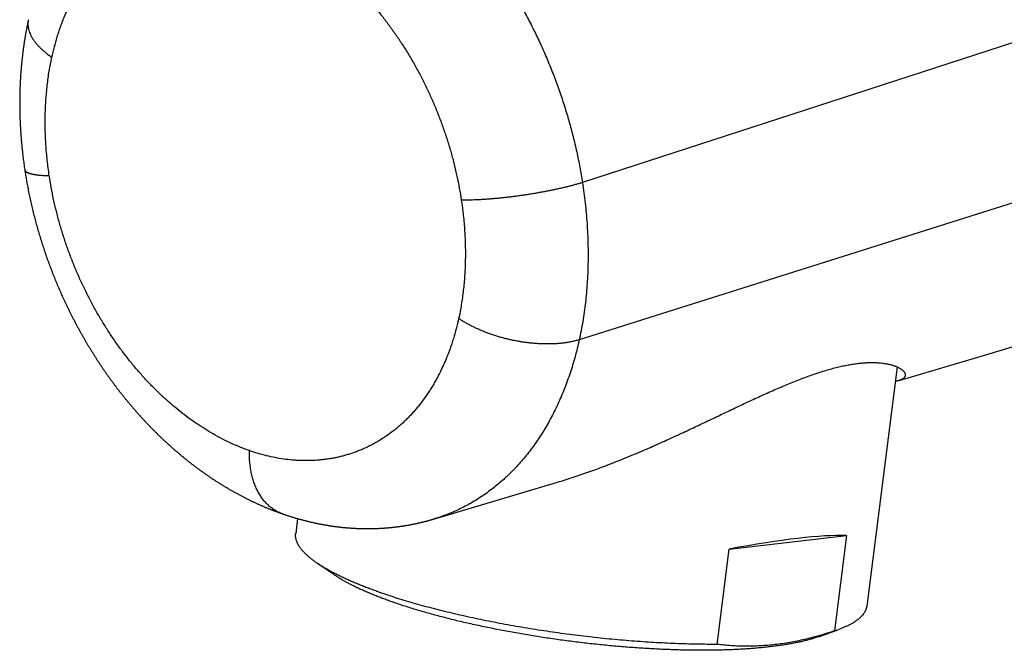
# Model space of a CAD drawing. Header units: millimetres. Extents: x -80 to 507, y -62 to 325.
# Tile 1 of 26: x -80 to -46, y -2 to 20. Entities that reach past the tile are written whole.
import ezdxf

# ---------------------------------------------------------------- set-up
doc = ezdxf.new("R2010")
doc.units = ezdxf.units.MM
doc.header["$LTSCALE"] = 23.1
doc.layers.get('0').update_dxf_attribs({"linetype": 'CONTINUOUS'})

msp = doc.modelspace()

# ---------------------------------------------------------------- linework, layer by layer
at = {"color": 9, "linetype": 'CONTINUOUS'}
for p, q in [((103.472, 67.832), (-60.539, 14.573)), ((103.472, 60.971), (-60.65, 9.15))]:
    msp.add_line(p, q, dxfattribs=at)
at = {"color": 7, "linetype": 'CONTINUOUS'}
for p, q in [((-79.864, 15.578), (-79.858, 15.527)), ((-79.858, 15.527), (-79.852, 15.476)), ((-79.852, 15.476), (-79.846, 15.425)), ((-79.846, 15.425), (-79.839, 15.375)), ((-79.839, 15.375), (-79.833, 15.324)), ((-79.833, 15.324), (-79.826, 15.273)), ((-79.826, 15.273), (-79.819, 15.222)), ((-79.819, 15.222), (-79.812, 15.171)), ((-79.812, 15.171), (-79.805, 15.121)), ((-79.805, 15.121), (-79.798, 15.07)), ((-79.798, 15.07), (-79.79, 15.02)), ((-79.79, 15.02), (-79.782, 14.969)), ((-79.782, 14.969), (-79.774, 14.919)), ((-79.774, 14.919), (-79.766, 14.868)), ((-79.766, 14.868), (-79.758, 14.817)), ((-79.758, 14.817), (-79.75, 14.767)), ((-79.75, 14.767), (-79.741, 14.716)), ((-79.741, 14.716), (-79.732, 14.665)), ((-79.732, 14.665), (-79.724, 14.614)), ((-79.724, 14.614), (-79.714, 14.564)), ((-79.714, 14.564), (-79.705, 14.513)), ((-79.705, 14.513), (-79.696, 14.462)), ((-79.696, 14.462), (-79.686, 14.411)), ((-79.686, 14.411), (-79.676, 14.36)), ((-79.676, 14.36), (-79.666, 14.309)), ((-79.666, 14.309), (-79.656, 14.258)), ((-79.656, 14.258), (-79.646, 14.207)), ((-79.646, 14.207), (-79.635, 14.156)), ((-79.635, 14.156), (-79.625, 14.105)), ((-79.625, 14.105), (-79.614, 14.054)), ((-79.614, 14.054), (-79.603, 14.004)), ((-79.603, 14.004), (-79.592, 13.953)), ((-79.592, 13.953), (-79.58, 13.902)), ((-79.58, 13.902), (-79.569, 13.851)), ((-79.569, 13.851), (-79.557, 13.8)), ((-79.557, 13.8), (-79.545, 13.749)), ((-79.545, 13.749), (-79.533, 13.698)), ((-79.533, 13.698), (-79.521, 13.647)), ((-79.521, 13.647), (-79.509, 13.596)), ((-79.509, 13.596), (-79.496, 13.545)), ((-79.496, 13.545), (-79.484, 13.494)), ((-79.484, 13.494), (-79.471, 13.444)), ((-79.471, 13.444), (-79.458, 13.393)), ((-79.458, 13.393), (-79.445, 13.342)), ((-79.445, 13.342), (-79.431, 13.291)), ((-79.431, 13.291), (-79.418, 13.241)), ((-79.418, 13.241), (-79.404, 13.19)), ((-79.404, 13.19), (-79.391, 13.139)), ((-79.391, 13.139), (-79.377, 13.089)), ((-79.377, 13.089), (-79.362, 13.038)), ((-79.362, 13.038), (-79.348, 12.988)), ((-79.348, 12.988), (-79.334, 12.937)), ((-79.334, 12.937), (-79.319, 12.887)), ((-79.319, 12.887), (-79.304, 12.836)), ((-79.304, 12.836), (-79.289, 12.786)), ((-79.289, 12.786), (-79.274, 12.736)), ((-79.274, 12.736), (-79.259, 12.686)), ((-79.259, 12.686), (-79.244, 12.635)), ((-79.244, 12.635), (-79.228, 12.585)), ((-79.228, 12.585), (-79.213, 12.535)), ((-79.213, 12.535), (-79.197, 12.485)), ((-79.197, 12.485), (-79.181, 12.435)), ((-79.181, 12.435), (-79.164, 12.385)), ((-79.164, 12.385), (-79.148, 12.335)), ((-79.148, 12.335), (-79.132, 12.285)), ((-79.132, 12.285), (-79.115, 12.235)), ((-79.115, 12.235), (-79.098, 12.185)), ((-79.098, 12.185), (-79.081, 12.135)), ((-79.081, 12.135), (-79.064, 12.086)), ((-79.064, 12.086), (-79.046, 12.036)), ((-79.046, 12.036), (-79.029, 11.986)), ((-79.029, 11.986), (-79.011, 11.936)), ((-79.011, 11.936), (-78.993, 11.886)), ((-78.993, 11.886), (-78.975, 11.837)), ((-78.975, 11.837), (-78.957, 11.787)), ((-78.957, 11.787), (-78.939, 11.738)), ((-78.939, 11.738), (-78.92, 11.688)), ((-78.92, 11.688), (-78.902, 11.638)), ((-78.902, 11.638), (-78.883, 11.589)), ((-78.883, 11.589), (-78.864, 11.54)), ((-78.864, 11.54), (-78.845, 11.49)), ((-78.845, 11.49), (-78.826, 11.441)), ((-78.826, 11.441), (-78.806, 11.392)), ((-78.806, 11.392), (-78.787, 11.342)), ((-78.787, 11.342), (-78.767, 11.293)), ((-78.767, 11.293), (-78.747, 11.244)), ((-78.747, 11.244), (-78.727, 11.195)), ((-78.727, 11.195), (-78.707, 11.146)), ((-78.707, 11.146), (-78.686, 11.097)), ((-78.686, 11.097), (-78.666, 11.048)), ((-78.666, 11.048), (-78.645, 10.999)), ((-78.645, 10.999), (-78.624, 10.95)), ((-78.624, 10.95), (-78.603, 10.901)), ((-78.603, 10.901), (-78.582, 10.853)), ((-78.582, 10.853), (-78.561, 10.804)), ((-78.561, 10.804), (-78.539, 10.756)), ((-78.539, 10.756), (-78.517, 10.707)), ((-78.517, 10.707), (-78.496, 10.659)), ((-49.677, 8.215), (-50.726, -0.037)), ((-65.679, 2.963), (-61.403, 4.236)), ((-70.879, 3.141), (-70.901, 3.148)), ((-70.372, 2.981), (-70.437, 2.469)), ((-65.679, 2.963), (-65.679, 2.963)), ((-55.471, 1.93), (-51.421, 2.395)), ((-51.421, 2.395), (-51.839, -0.893)), ((-55.889, -1.358), (-55.471, 1.93)), ((-69.124, 1.05), (-69.704, 1.448)), ((-52.352, -1.082), (-51.69, -0.842))]:
    msp.add_line(p, q, dxfattribs=at)
for points in [[(-79.664, 20.193), (-79.669, 20.169), (-79.674, 20.146), (-79.679, 20.122), (-79.684, 20.098), (-79.689, 20.074), (-79.694, 20.05), (-79.699, 20.026), (-79.704, 20.002), (-79.709, 19.978), (-79.714, 19.954), (-79.718, 19.93), (-79.723, 19.906), (-79.728, 19.882), (-79.732, 19.858), (-79.737, 19.834), (-79.741, 19.809), (-79.746, 19.785), (-79.75, 19.761), (-79.755, 19.737), (-79.759, 19.712), (-79.763, 19.688), (-79.768, 19.664), (-79.772, 19.64), (-79.776, 19.615), (-79.78, 19.591), (-79.784, 19.566), (-79.788, 19.542), (-79.792, 19.518), (-79.796, 19.493), (-79.8, 19.469), (-79.804, 19.444), (-79.807, 19.42), (-79.811, 19.395), (-79.815, 19.371), (-79.818, 19.346), (-79.822, 19.322), (-79.826, 19.297), (-79.829, 19.273), (-79.833, 19.248), (-79.836, 19.224), (-79.839, 19.199), (-79.843, 19.174), (-79.846, 19.15), (-79.849, 19.125), (-79.852, 19.1), (-79.855, 19.076), (-79.859, 19.051), (-79.862, 19.027), (-79.865, 19.002), (-79.868, 18.977), (-79.87, 18.953), (-79.873, 18.928), (-79.876, 18.903), (-79.879, 18.878), (-79.882, 18.854), (-79.884, 18.829), (-79.887, 18.804), (-79.89, 18.779), (-79.892, 18.755), (-79.895, 18.73), (-79.897, 18.705), (-79.9, 18.68), (-79.902, 18.655), (-79.904, 18.63), (-79.907, 18.605), (-79.909, 18.58), (-79.911, 18.555), (-79.913, 18.53), (-79.915, 18.505), (-79.917, 18.48), (-79.919, 18.455), (-79.921, 18.43), (-79.923, 18.404), (-79.925, 18.379), (-79.927, 18.354), (-79.929, 18.329), (-79.931, 18.304), (-79.932, 18.279), (-79.934, 18.253), (-79.936, 18.228), (-79.937, 18.203), (-79.939, 18.178), (-79.94, 18.152), (-79.942, 18.127), (-79.943, 18.102), (-79.944, 18.076), (-79.946, 18.051), (-79.947, 18.026), (-79.948, 18), (-79.949, 17.975), (-79.95, 17.95), (-79.951, 17.924), (-79.953, 17.899), (-79.954, 17.873), (-79.954, 17.848), (-79.955, 17.822), (-79.956, 17.797), (-79.957, 17.771), (-79.958, 17.746), (-79.959, 17.72), (-79.959, 17.695), (-79.96, 17.669), (-79.96, 17.644), (-79.961, 17.618), (-79.962, 17.593), (-79.962, 17.567), (-79.962, 17.541), (-79.963, 17.516), (-79.963, 17.49), (-79.963, 17.465), (-79.964, 17.439), (-79.964, 17.413), (-79.964, 17.388), (-79.964, 17.362), (-79.964, 17.337), (-79.964, 17.311), (-79.964, 17.286), (-79.964, 17.261), (-79.964, 17.235), (-79.964, 17.21), (-79.964, 17.184), (-79.963, 17.159), (-79.963, 17.133), (-79.963, 17.108), (-79.962, 17.082), (-79.962, 17.057), (-79.961, 17.031), (-79.961, 17.006), (-79.96, 16.98), (-79.96, 16.955), (-79.959, 16.929), (-79.959, 16.904), (-79.958, 16.878), (-79.957, 16.853), (-79.956, 16.827), (-79.955, 16.802), (-79.954, 16.777), (-79.954, 16.751), (-79.953, 16.726), (-79.952, 16.7), (-79.95, 16.675), (-79.949, 16.649), (-79.948, 16.624), (-79.947, 16.598), (-79.946, 16.573), (-79.944, 16.547), (-79.943, 16.522), (-79.942, 16.497), (-79.94, 16.471), (-79.939, 16.446), (-79.937, 16.42), (-79.936, 16.395), (-79.934, 16.37), (-79.933, 16.344), (-79.931, 16.319), (-79.929, 16.293), (-79.928, 16.268), (-79.926, 16.243), (-79.924, 16.217), (-79.922, 16.192), (-79.92, 16.166), (-79.918, 16.14), (-79.916, 16.115), (-79.914, 16.089), (-79.912, 16.064), (-79.91, 16.038), (-79.908, 16.013), (-79.906, 15.987), (-79.903, 15.961), (-79.901, 15.936), (-79.899, 15.91), (-79.896, 15.885), (-79.894, 15.859), (-79.891, 15.834), (-79.889, 15.808), (-79.886, 15.783), (-79.884, 15.757), (-79.881, 15.731), (-79.878, 15.706), (-79.876, 15.68), (-79.873, 15.655), (-79.87, 15.629), (-79.864, 15.578)], [(-49.608, 7.746), (-48.865, 7.968), (-46.697, 8.613), (-44.515, 9.262), (-42.319, 9.915), (-40.108, 10.573), (-37.883, 11.235)], [(-78.496, 10.659), (-78.485, 10.634), (-78.474, 10.61), (-78.463, 10.586), (-78.452, 10.562), (-78.44, 10.538), (-78.429, 10.514), (-78.418, 10.489), (-78.407, 10.465), (-78.396, 10.441), (-78.384, 10.417), (-78.362, 10.369)], [(-78.362, 10.369), (-78.35, 10.345), (-78.339, 10.321), (-78.327, 10.298), (-78.316, 10.274), (-78.304, 10.25), (-78.293, 10.226), (-78.281, 10.202), (-78.269, 10.178), (-78.258, 10.154), (-78.246, 10.13), (-78.234, 10.106), (-78.222, 10.083), (-78.21, 10.059), (-78.198, 10.035), (-78.186, 10.011), (-78.174, 9.987), (-78.162, 9.964), (-78.15, 9.94), (-78.138, 9.916), (-78.126, 9.892), (-78.114, 9.869), (-78.101, 9.845), (-78.089, 9.821), (-78.077, 9.798), (-78.064, 9.774), (-78.052, 9.75), (-78.039, 9.727), (-78.027, 9.703), (-78.014, 9.68), (-78.002, 9.656), (-77.989, 9.633), (-77.976, 9.609), (-77.964, 9.586), (-77.951, 9.562), (-77.938, 9.539), (-77.925, 9.515), (-77.913, 9.492), (-77.9, 9.468), (-77.887, 9.445), (-77.874, 9.422), (-77.861, 9.398), (-77.848, 9.375), (-77.835, 9.352), (-77.822, 9.328), (-77.808, 9.305), (-77.795, 9.282), (-77.782, 9.258), (-77.769, 9.235), (-77.755, 9.212), (-77.742, 9.189), (-77.729, 9.166), (-77.715, 9.143), (-77.702, 9.12), (-77.688, 9.096), (-77.675, 9.073), (-77.661, 9.05), (-77.648, 9.027), (-77.634, 9.004), (-77.62, 8.981), (-77.606, 8.958), (-77.593, 8.935), (-77.579, 8.913), (-77.565, 8.89), (-77.551, 8.867), (-77.537, 8.844), (-77.523, 8.821), (-77.509, 8.798), (-77.495, 8.776), (-77.481, 8.753), (-77.467, 8.73), (-77.453, 8.708), (-77.439, 8.685), (-77.425, 8.662), (-77.41, 8.64), (-77.396, 8.617), (-77.382, 8.595), (-77.368, 8.572), (-77.353, 8.55), (-77.339, 8.527), (-77.324, 8.505), (-77.31, 8.483), (-77.296, 8.46), (-77.281, 8.438), (-77.267, 8.416), (-77.252, 8.394), (-77.237, 8.372), (-77.223, 8.35), (-77.208, 8.327), (-77.193, 8.305), (-77.179, 8.283), (-77.164, 8.261), (-77.149, 8.239), (-77.134, 8.217), (-77.119, 8.195), (-77.104, 8.173), (-77.089, 8.151), (-77.074, 8.129), (-77.059, 8.107), (-77.044, 8.085), (-77.029, 8.064), (-77.014, 8.042), (-76.999, 8.02), (-76.983, 7.998), (-76.968, 7.976), (-76.953, 7.955), (-76.938, 7.933), (-76.922, 7.911), (-76.907, 7.89), (-76.891, 7.868), (-76.876, 7.846), (-76.86, 7.825), (-76.845, 7.803), (-76.829, 7.782), (-76.813, 7.76), (-76.798, 7.739), (-76.782, 7.717), (-76.766, 7.696), (-76.75, 7.674), (-76.734, 7.653), (-76.718, 7.631), (-76.702, 7.61), (-76.687, 7.589), (-76.67, 7.567), (-76.654, 7.546), (-76.638, 7.525), (-76.622, 7.504), (-76.606, 7.483), (-76.59, 7.461), (-76.574, 7.44), (-76.557, 7.419), (-76.541, 7.398), (-76.525, 7.377), (-76.508, 7.356), (-76.492, 7.335), (-76.476, 7.314), (-76.459, 7.293), (-76.443, 7.272), (-76.426, 7.251), (-76.409, 7.231), (-76.393, 7.21), (-76.376, 7.189), (-76.359, 7.168), (-76.343, 7.147), (-76.326, 7.127), (-76.309, 7.106), (-76.292, 7.085), (-76.275, 7.065), (-76.258, 7.044), (-76.241, 7.024), (-76.224, 7.003), (-76.207, 6.983), (-76.19, 6.962), (-76.173, 6.942), (-76.156, 6.921), (-76.139, 6.901), (-76.122, 6.881), (-76.105, 6.861), (-76.087, 6.84), (-76.07, 6.82), (-76.053, 6.8), (-76.035, 6.78), (-76.018, 6.76), (-76.001, 6.74), (-75.983, 6.72), (-75.966, 6.7), (-75.948, 6.68), (-75.931, 6.66), (-75.913, 6.64), (-75.896, 6.62), (-75.878, 6.6), (-75.86, 6.581), (-75.843, 6.561), (-75.825, 6.541), (-75.807, 6.521), (-75.789, 6.502), (-75.771, 6.482), (-75.754, 6.463), (-75.736, 6.443), (-75.718, 6.424), (-75.7, 6.404), (-75.682, 6.385), (-75.664, 6.365), (-75.646, 6.346), (-75.627, 6.327), (-75.609, 6.307), (-75.591, 6.288), (-75.573, 6.269), (-75.555, 6.25), (-75.536, 6.231), (-75.518, 6.211), (-75.5, 6.192), (-75.481, 6.173), (-75.463, 6.154), (-75.445, 6.135), (-75.426, 6.116), (-75.408, 6.098), (-75.389, 6.079), (-75.371, 6.06), (-75.352, 6.041)], [(-75.352, 6.041), (-75.333, 6.022), (-75.315, 6.004), (-75.296, 5.985), (-75.277, 5.966), (-75.259, 5.948), (-75.24, 5.929), (-75.221, 5.911), (-75.202, 5.892), (-75.183, 5.874), (-75.164, 5.856), (-75.145, 5.837), (-75.126, 5.819), (-75.107, 5.801), (-75.088, 5.782), (-75.069, 5.764), (-75.05, 5.746), (-75.031, 5.728), (-75.012, 5.71), (-74.993, 5.692), (-74.974, 5.674), (-74.954, 5.656), (-74.935, 5.638), (-74.916, 5.62), (-74.897, 5.603), (-74.877, 5.585), (-74.858, 5.567), (-74.838, 5.549), (-74.819, 5.532), (-74.8, 5.514), (-74.78, 5.497), (-74.761, 5.479), (-74.741, 5.462), (-74.721, 5.444), (-74.702, 5.427), (-74.682, 5.41), (-74.663, 5.392), (-74.643, 5.375), (-74.623, 5.358), (-74.604, 5.341), (-74.584, 5.324), (-74.564, 5.307), (-74.544, 5.29), (-74.524, 5.273), (-74.505, 5.256), (-74.485, 5.239), (-74.465, 5.222), (-74.445, 5.205), (-74.425, 5.189), (-74.405, 5.172), (-74.385, 5.155), (-74.365, 5.139), (-74.345, 5.122), (-74.325, 5.106), (-74.305, 5.089), (-74.285, 5.073), (-74.265, 5.057), (-74.244, 5.04), (-74.224, 5.024), (-74.204, 5.008), (-74.184, 4.992), (-74.164, 4.976), (-74.143, 4.959), (-74.123, 4.943), (-74.103, 4.927), (-74.082, 4.912), (-74.062, 4.896), (-74.042, 4.88), (-74.021, 4.864), (-74.001, 4.848), (-73.98, 4.833), (-73.96, 4.817), (-73.939, 4.802), (-73.919, 4.786), (-73.898, 4.771), (-73.878, 4.755), (-73.857, 4.74), (-73.836, 4.724), (-73.816, 4.709), (-73.795, 4.694), (-73.774, 4.679), (-73.754, 4.664), (-73.733, 4.649), (-73.712, 4.634), (-73.692, 4.619), (-73.671, 4.604), (-73.65, 4.589), (-73.629, 4.574), (-73.608, 4.559), (-73.587, 4.545), (-73.567, 4.53), (-73.546, 4.515), (-73.525, 4.501), (-73.504, 4.486), (-73.483, 4.472), (-73.462, 4.457), (-73.441, 4.443), (-73.42, 4.429), (-73.399, 4.415), (-73.378, 4.4), (-73.357, 4.386), (-73.336, 4.372), (-73.315, 4.358), (-73.294, 4.344), (-73.272, 4.33), (-73.251, 4.316), (-73.23, 4.303), (-73.209, 4.289), (-73.188, 4.275), (-73.167, 4.261), (-73.145, 4.248), (-73.124, 4.234), (-73.103, 4.221), (-73.082, 4.207), (-73.06, 4.194), (-73.039, 4.181), (-73.018, 4.167), (-72.996, 4.154), (-72.975, 4.141), (-72.954, 4.128), (-72.932, 4.115), (-72.911, 4.102), (-72.89, 4.089), (-72.868, 4.076), (-72.847, 4.063), (-72.826, 4.051), (-72.804, 4.038), (-72.783, 4.025), (-72.762, 4.013), (-72.74, 4), (-72.719, 3.988), (-72.697, 3.976), (-72.676, 3.963), (-72.655, 3.951), (-72.633, 3.939), (-72.612, 3.926), (-72.59, 3.914), (-72.568, 3.902), (-72.547, 3.89), (-72.525, 3.878), (-72.504, 3.866), (-72.482, 3.854), (-72.461, 3.843), (-72.439, 3.831), (-72.417, 3.819), (-72.396, 3.808), (-72.374, 3.796), (-72.352, 3.784), (-72.331, 3.773), (-72.309, 3.761), (-72.287, 3.75), (-72.265, 3.739), (-72.244, 3.728), (-72.222, 3.716), (-72.2, 3.705), (-72.178, 3.694), (-72.156, 3.683), (-72.135, 3.672), (-72.113, 3.661), (-72.091, 3.65), (-72.069, 3.639), (-72.047, 3.629), (-72.025, 3.618), (-72.003, 3.607), (-71.981, 3.597), (-71.96, 3.586), (-71.938, 3.576), (-71.916, 3.565), (-71.894, 3.555), (-71.872, 3.544), (-71.85, 3.534), (-71.828, 3.524), (-71.806, 3.514), (-71.784, 3.504), (-71.762, 3.494), (-71.74, 3.484), (-71.718, 3.474), (-71.696, 3.464), (-71.674, 3.454), (-71.652, 3.444), (-71.63, 3.435), (-71.608, 3.425), (-71.586, 3.416), (-71.564, 3.406), (-71.542, 3.397), (-71.52, 3.387), (-71.497, 3.378), (-71.475, 3.369), (-71.453, 3.359), (-71.431, 3.35), (-71.409, 3.341), (-71.387, 3.332), (-71.365, 3.323), (-71.343, 3.314), (-71.321, 3.305), (-71.299, 3.296), (-71.277, 3.288), (-71.254, 3.279), (-71.232, 3.27), (-71.21, 3.262)], [(-71.21, 3.262), (-71.188, 3.253), (-71.166, 3.245), (-71.144, 3.236), (-71.122, 3.228), (-71.1, 3.22), (-71.078, 3.212), (-71.056, 3.203), (-71.033, 3.195), (-71.011, 3.187), (-70.989, 3.179), (-70.967, 3.171), (-70.945, 3.164), (-70.923, 3.156), (-70.901, 3.148)], [(-70.879, 3.141), (-70.857, 3.133), (-70.835, 3.126), (-70.813, 3.118), (-70.791, 3.111), (-70.769, 3.103), (-70.748, 3.096), (-70.726, 3.089), (-70.704, 3.082), (-70.682, 3.075), (-70.66, 3.068), (-70.638, 3.061), (-70.616, 3.054), (-70.594, 3.047), (-70.572, 3.04), (-70.55, 3.033), (-70.528, 3.026), (-70.506, 3.02), (-70.484, 3.013), (-70.462, 3.007), (-70.44, 3), (-70.418, 2.994), (-70.396, 2.987), (-70.374, 2.981), (-70.352, 2.975), (-70.33, 2.969), (-70.308, 2.963), (-70.286, 2.956), (-70.264, 2.95), (-70.242, 2.944), (-70.22, 2.939), (-70.198, 2.933), (-70.176, 2.927), (-70.154, 2.921), (-70.132, 2.916), (-70.11, 2.91), (-70.088, 2.904), (-70.066, 2.899), (-70.044, 2.893), (-70.022, 2.888), (-70, 2.883), (-69.978, 2.877), (-69.956, 2.872), (-69.934, 2.867), (-69.912, 2.862), (-69.89, 2.857), (-69.868, 2.852), (-69.846, 2.847), (-69.824, 2.842), (-69.802, 2.837), (-69.78, 2.832), (-69.758, 2.828), (-69.736, 2.823), (-69.714, 2.818), (-69.692, 2.814), (-69.67, 2.809), (-69.648, 2.805), (-69.626, 2.801), (-69.604, 2.796), (-69.582, 2.792), (-69.56, 2.788), (-69.538, 2.784), (-69.516, 2.78), (-69.494, 2.776), (-69.472, 2.772), (-69.45, 2.768), (-69.428, 2.764), (-69.406, 2.76), (-69.385, 2.756), (-69.363, 2.753), (-69.341, 2.749), (-69.319, 2.746), (-69.297, 2.742), (-69.275, 2.739), (-69.253, 2.735), (-69.232, 2.732), (-69.21, 2.729), (-69.188, 2.725), (-69.166, 2.722), (-69.144, 2.719), (-69.122, 2.716), (-69.101, 2.713), (-69.079, 2.71), (-69.057, 2.707), (-69.035, 2.705), (-69.014, 2.702), (-68.992, 2.699), (-68.97, 2.696), (-68.948, 2.694), (-68.927, 2.691), (-68.905, 2.689), (-68.883, 2.686), (-68.862, 2.684), (-68.84, 2.682), (-68.818, 2.679), (-68.797, 2.677), (-68.775, 2.675), (-68.754, 2.673), (-68.732, 2.671), (-68.71, 2.669), (-68.689, 2.667), (-68.667, 2.665), (-68.646, 2.663), (-68.624, 2.662), (-68.603, 2.66), (-68.581, 2.658), (-68.56, 2.657), (-68.538, 2.655), (-68.517, 2.654), (-68.495, 2.652), (-68.474, 2.651), (-68.452, 2.65), (-68.431, 2.649), (-68.409, 2.647), (-68.388, 2.646), (-68.367, 2.645), (-68.345, 2.644), (-68.324, 2.643), (-68.303, 2.642), (-68.281, 2.641), (-68.26, 2.641), (-68.239, 2.64), (-68.218, 2.639), (-68.196, 2.638), (-68.175, 2.638), (-68.154, 2.637), (-68.133, 2.637), (-68.111, 2.636), (-68.09, 2.636), (-68.069, 2.636), (-68.048, 2.636), (-68.026, 2.635), (-68.005, 2.635), (-67.984, 2.635), (-67.963, 2.635), (-67.942, 2.635), (-67.921, 2.635), (-67.9, 2.635), (-67.878, 2.635), (-67.857, 2.636), (-67.836, 2.636), (-67.815, 2.636), (-67.794, 2.637), (-67.773, 2.637), (-67.752, 2.638), (-67.731, 2.638), (-67.71, 2.639), (-67.689, 2.639), (-67.668, 2.64), (-67.647, 2.641), (-67.626, 2.642), (-67.605, 2.643), (-67.584, 2.643), (-67.563, 2.644), (-67.542, 2.645), (-67.521, 2.647), (-67.5, 2.648), (-67.48, 2.649), (-67.459, 2.65), (-67.438, 2.651), (-67.417, 2.653), (-67.396, 2.654), (-67.375, 2.656), (-67.355, 2.657), (-67.334, 2.659), (-67.313, 2.66), (-67.292, 2.662), (-67.271, 2.664), (-67.251, 2.666), (-67.23, 2.667), (-67.209, 2.669), (-67.189, 2.671), (-67.168, 2.673), (-67.147, 2.675), (-67.127, 2.677), (-67.106, 2.679), (-67.085, 2.682), (-67.065, 2.684), (-67.044, 2.686), (-67.024, 2.688), (-67.003, 2.691), (-66.982, 2.693), (-66.962, 2.696), (-66.941, 2.698), (-66.921, 2.701), (-66.9, 2.704), (-66.88, 2.706), (-66.86, 2.709), (-66.839, 2.712), (-66.819, 2.715), (-66.798, 2.718), (-66.778, 2.721), (-66.757, 2.724), (-66.737, 2.727), (-66.717, 2.73), (-66.696, 2.733), (-66.676, 2.736), (-66.656, 2.74), (-66.635, 2.743), (-66.615, 2.746)], [(-66.615, 2.746), (-66.595, 2.75), (-66.575, 2.753), (-66.554, 2.757), (-66.534, 2.76), (-66.514, 2.764), (-66.494, 2.768), (-66.474, 2.772), (-66.454, 2.775), (-66.433, 2.779), (-66.413, 2.783), (-66.393, 2.787), (-66.373, 2.791), (-66.353, 2.795), (-66.333, 2.799), (-66.313, 2.803), (-66.293, 2.808), (-66.273, 2.812), (-66.253, 2.816), (-66.233, 2.821), (-66.213, 2.825), (-66.193, 2.829), (-66.173, 2.834), (-66.153, 2.838), (-66.133, 2.843), (-66.114, 2.848), (-66.094, 2.852), (-66.074, 2.857), (-66.054, 2.862), (-66.034, 2.867), (-66.015, 2.872), (-65.995, 2.877), (-65.975, 2.882), (-65.955, 2.887), (-65.936, 2.892), (-65.916, 2.897), (-65.896, 2.902), (-65.877, 2.908), (-65.857, 2.913), (-65.837, 2.918), (-65.818, 2.924), (-65.798, 2.929), (-65.779, 2.935), (-65.759, 2.94), (-65.74, 2.946), (-65.72, 2.952), (-65.701, 2.957), (-65.68, 2.963)]]:
    msp.add_lwpolyline(points, dxfattribs=at)
msp.add_arc((-53.224, 3.39), 4.502, 287.9157, 289.9169, dxfattribs=at)
msp.add_ellipse((-60.837, -0.794), major_axis=(10.366, 2.885), ratio=0.131665, start_param=0.396445, end_param=0.990468, dxfattribs=at)
at = {"color": 9, "linetype": 'CONTINUOUS'}
for points, knots in [([(-69.51, 26.936), (-69.381, 26.891), (-69.123, 26.794), (-68.739, 26.63), (-68.356, 26.446), (-68.041, 26.277), (-67.789, 26.133), (-67.601, 26.02), (-67.413, 25.902), (-67.164, 25.737), (-66.854, 25.52), (-66.488, 25.243), (-66.127, 24.948), (-65.772, 24.636), (-65.423, 24.307), (-65.081, 23.962), (-64.803, 23.662), (-64.584, 23.414), (-64.422, 23.224), (-64.261, 23.03), (-64.05, 22.766), (-63.792, 22.427), (-63.492, 22.007), (-63.203, 21.575), (-62.925, 21.129), (-62.658, 20.672), (-62.446, 20.283), (-62.283, 19.966), (-62.163, 19.726), (-62.047, 19.483), (-61.934, 19.238), (-61.825, 18.991), (-61.684, 18.658), (-61.516, 18.238), (-61.36, 17.812), (-61.243, 17.469), (-61.159, 17.21), (-61.079, 16.949), (-61.003, 16.688), (-60.93, 16.425), (-60.839, 16.075), (-60.736, 15.635), (-60.628, 15.105), (-60.567, 14.751), (-60.539, 14.573)], [0, 0, 0, 0, 0.025704, 0.051837, 0.078402, 0.105401, 0.119063, 0.132835, 0.146714, 0.160702, 0.189004, 0.217742, 0.246916, 0.276522, 0.306552, 0.336995, 0.367836, 0.383403, 0.399065, 0.414819, 0.430663, 0.462612, 0.494891, 0.527483, 0.560364, 0.593506, 0.626881, 0.643645, 0.660456, 0.67731, 0.694202, 0.711129, 0.728087, 0.762079, 0.796145, 0.813197, 0.830256, 0.847317, 0.864377, 0.881428, 0.898463, 0.932463, 0.966325, 1, 1, 1, 1]), ([(-78.853, 18.897), (-78.827, 19.017), (-78.771, 19.252), (-78.689, 19.542), (-78.616, 19.768), (-78.559, 19.935), (-78.499, 20.098), (-78.436, 20.259), (-78.369, 20.417), (-78.277, 20.623), (-78.179, 20.824), (-78.074, 21.019), (-77.993, 21.161), (-77.91, 21.3), (-77.795, 21.481), (-77.645, 21.697), (-77.486, 21.905), (-77.354, 22.063), (-77.252, 22.178), (-77.149, 22.288), (-77.043, 22.396), (-76.935, 22.499), (-76.824, 22.599), (-76.712, 22.695), (-76.56, 22.817), (-76.365, 22.96), (-76.163, 23.091), (-75.998, 23.188), (-75.872, 23.257), (-75.746, 23.321), (-75.617, 23.382), (-75.487, 23.439), (-75.356, 23.491), (-75.223, 23.54), (-75.089, 23.585), (-74.954, 23.626), (-74.818, 23.663), (-74.68, 23.695), (-74.542, 23.724), (-74.402, 23.749), (-74.262, 23.77), (-74.12, 23.787), (-73.93, 23.804), (-73.69, 23.815), (-73.449, 23.814), (-73.255, 23.804), (-73.06, 23.79), (-72.814, 23.761), (-72.519, 23.712), (-72.222, 23.647), (-71.925, 23.566), (-71.729, 23.503), (-71.631, 23.468)], [0, 0, 0, 0, 0.037256, 0.073888, 0.091967, 0.109888, 0.12765, 0.145252, 0.162695, 0.179981, 0.214082, 0.230903, 0.247573, 0.264094, 0.280468, 0.312787, 0.344561, 0.360255, 0.375825, 0.391276, 0.406612, 0.421839, 0.436964, 0.451992, 0.466929, 0.496553, 0.525892, 0.540473, 0.555004, 0.56949, 0.58394, 0.59836, 0.612758, 0.62714, 0.641513, 0.655884, 0.67026, 0.684649, 0.699055, 0.713486, 0.727949, 0.74245, 0.756994, 0.786236, 0.815723, 0.830574, 0.845503, 0.87561, 0.906082, 0.936951, 0.968249, 1, 1, 1, 1]), ([(-71.631, 23.468), (-71.531, 23.434), (-71.332, 23.359), (-71.036, 23.233), (-70.741, 23.092), (-70.449, 22.936), (-70.158, 22.766), (-69.869, 22.581), (-69.584, 22.383), (-69.302, 22.171), (-69.024, 21.945), (-68.75, 21.706), (-68.481, 21.454), (-68.218, 21.19), (-67.959, 20.914), (-67.707, 20.625), (-67.462, 20.326), (-67.223, 20.015), (-67.031, 19.747), (-66.881, 19.528), (-66.77, 19.361), (-66.662, 19.191), (-66.52, 18.962), (-66.348, 18.669), (-66.151, 18.309), (-65.996, 18.003), (-65.876, 17.754), (-65.789, 17.566), (-65.705, 17.376), (-65.596, 17.12), (-65.466, 16.796), (-65.347, 16.468), (-65.257, 16.204), (-65.192, 16.004), (-65.131, 15.804), (-65.072, 15.602), (-65.017, 15.4), (-64.947, 15.13), (-64.869, 14.79), (-64.787, 14.381), (-64.741, 14.108), (-64.721, 13.971)], [0, 0, 0, 0, 0.02577, 0.051936, 0.078511, 0.105503, 0.132921, 0.16077, 0.189053, 0.217767, 0.246911, 0.276479, 0.306465, 0.33686, 0.367652, 0.398831, 0.430382, 0.462288, 0.49453, 0.510772, 0.52709, 0.543482, 0.559945, 0.593067, 0.626431, 0.660007, 0.676866, 0.693766, 0.710704, 0.727675, 0.761697, 0.7958, 0.81287, 0.829947, 0.847025, 0.8641, 0.881167, 0.898221, 0.932271, 0.966211, 1, 1, 1, 1]), ([(-79.664, 20.193), (-79.667, 20.18), (-79.672, 20.155), (-79.677, 20.116), (-79.679, 20.077), (-79.68, 20.037), (-79.679, 19.998), (-79.675, 19.957), (-79.669, 19.917), (-79.661, 19.876), (-79.651, 19.835), (-79.634, 19.78), (-79.607, 19.71), (-79.567, 19.626), (-79.519, 19.543), (-79.463, 19.459), (-79.398, 19.376), (-79.325, 19.293), (-79.245, 19.211), (-79.158, 19.13), (-79.063, 19.051), (-78.961, 18.972), (-78.89, 18.922), (-78.853, 18.897)], [0, 0, 0, 0, 0.024068, 0.048197, 0.072447, 0.096877, 0.121543, 0.1465, 0.171801, 0.197494, 0.223624, 0.250234, 0.30503, 0.36216, 0.421831, 0.484195, 0.549359, 0.617381, 0.688285, 0.762055, 0.838649, 0.917996, 1, 1, 1, 1]), ([(-78.944, 14.812), (-78.971, 14.988), (-79.005, 15.254), (-79.04, 15.609), (-79.06, 15.873), (-79.074, 16.136), (-79.083, 16.398), (-79.086, 16.659), (-79.083, 16.918), (-79.074, 17.174), (-79.06, 17.429), (-79.04, 17.681), (-79.014, 17.93), (-78.983, 18.177), (-78.946, 18.42), (-78.903, 18.66), (-78.871, 18.819), (-78.853, 18.897)], [0, 0, 0, 0, 0.130604, 0.195477, 0.260022, 0.324212, 0.388022, 0.451426, 0.514402, 0.576925, 0.638971, 0.700517, 0.76154, 0.822019, 0.881934, 0.941266, 1, 1, 1, 1]), ([(-79.79, 15.02), (-79.79, 15.018), (-79.789, 15.014), (-79.788, 15.009), (-79.786, 15.003), (-79.783, 14.996), (-79.778, 14.987), (-79.77, 14.976), (-79.761, 14.966), (-79.75, 14.956), (-79.738, 14.947), (-79.724, 14.937), (-79.709, 14.929), (-79.692, 14.92), (-79.673, 14.911), (-79.653, 14.903), (-79.631, 14.896), (-79.608, 14.888), (-79.583, 14.881), (-79.557, 14.874), (-79.529, 14.868), (-79.5, 14.862), (-79.469, 14.856), (-79.437, 14.85), (-79.403, 14.845), (-79.368, 14.84), (-79.331, 14.836), (-79.293, 14.832), (-79.254, 14.828), (-79.199, 14.823), (-79.127, 14.818), (-79.037, 14.814), (-78.976, 14.812), (-78.944, 14.812)], [0, 0, 0, 0, 0.006311, 0.012654, 0.019061, 0.025561, 0.038951, 0.053044, 0.068021, 0.08403, 0.101193, 0.119605, 0.13934, 0.160456, 0.182999, 0.207002, 0.23249, 0.259481, 0.287987, 0.318016, 0.349571, 0.38265, 0.417251, 0.453367, 0.49099, 0.530108, 0.57071, 0.61278, 0.656303, 0.701261, 0.795404, 0.895046, 1, 1, 1, 1]), ([(-72.034, 5.325), (-72.133, 5.36), (-72.332, 5.435), (-72.628, 5.561), (-72.923, 5.702), (-73.215, 5.857), (-73.506, 6.027), (-73.794, 6.211), (-74.079, 6.409), (-74.361, 6.621), (-74.639, 6.847), (-74.912, 7.085), (-75.181, 7.336), (-75.445, 7.6), (-75.703, 7.876), (-75.956, 8.164), (-76.201, 8.463), (-76.44, 8.774), (-76.632, 9.041), (-76.782, 9.26), (-76.893, 9.427), (-77.001, 9.596), (-77.143, 9.825), (-77.315, 10.118), (-77.512, 10.477), (-77.668, 10.783), (-77.787, 11.031), (-77.874, 11.22), (-77.959, 11.41), (-78.068, 11.665), (-78.197, 11.989), (-78.317, 12.316), (-78.407, 12.58), (-78.472, 12.78), (-78.533, 12.98), (-78.592, 13.182), (-78.647, 13.384), (-78.717, 13.654), (-78.796, 13.993), (-78.878, 14.401), (-78.923, 14.675), (-78.944, 14.812)], [0, 0, 0, 0, 0.025773, 0.051942, 0.078517, 0.10551, 0.132928, 0.160776, 0.189057, 0.217768, 0.246909, 0.276473, 0.306455, 0.336846, 0.367634, 0.398808, 0.430355, 0.462257, 0.494496, 0.510736, 0.527053, 0.543444, 0.559905, 0.593026, 0.626389, 0.659965, 0.676824, 0.693725, 0.710664, 0.727636, 0.761661, 0.795767, 0.812839, 0.829918, 0.846998, 0.864076, 0.881146, 0.898203, 0.932258, 0.966204, 1, 1, 1, 1]), ([(-60.539, 14.573), (-60.575, 14.563), (-60.647, 14.541), (-60.759, 14.509), (-60.874, 14.478), (-60.994, 14.447), (-61.118, 14.416), (-61.245, 14.386), (-61.376, 14.356), (-61.509, 14.327), (-61.645, 14.299), (-61.783, 14.272), (-61.924, 14.245), (-62.065, 14.22), (-62.208, 14.195), (-62.352, 14.171), (-62.497, 14.149), (-62.642, 14.127), (-62.787, 14.107), (-62.931, 14.088), (-63.075, 14.07), (-63.217, 14.054), (-63.358, 14.039), (-63.497, 14.025), (-63.634, 14.013), (-63.769, 14.002), (-63.9, 13.993), (-64.029, 13.985), (-64.154, 13.979), (-64.276, 13.974), (-64.393, 13.971), (-64.506, 13.969), (-64.615, 13.969), (-64.686, 13.97), (-64.721, 13.971)], [0, 0, 0, 0, 0.026293, 0.053629, 0.081947, 0.111184, 0.141273, 0.172147, 0.203734, 0.235961, 0.268756, 0.302041, 0.33574, 0.369775, 0.404067, 0.438536, 0.473103, 0.507686, 0.542205, 0.576581, 0.610734, 0.644583, 0.678051, 0.711061, 0.743535, 0.775399, 0.806581, 0.837007, 0.866609, 0.895321, 0.923076, 0.949813, 0.975473, 1, 1, 1, 1]), ([(-60.539, 14.573), (-60.521, 14.456), (-60.487, 14.221), (-60.429, 13.752), (-60.387, 13.283), (-60.36, 12.816), (-60.348, 12.468), (-60.343, 12.123), (-60.346, 11.779), (-60.357, 11.439), (-60.375, 11.101), (-60.401, 10.766), (-60.435, 10.435), (-60.477, 10.107), (-60.527, 9.784), (-60.584, 9.465), (-60.627, 9.254), (-60.65, 9.15)], [0, 0, 0, 0, 0.065395, 0.13054, 0.259919, 0.324088, 0.387874, 0.451255, 0.51421, 0.576719, 0.63876, 0.700316, 0.761368, 0.821891, 0.881856, 0.941235, 1, 1, 1, 1]), ([(-64.721, 13.971), (-64.694, 13.794), (-64.66, 13.529), (-64.625, 13.174), (-64.605, 12.91), (-64.591, 12.646), (-64.582, 12.384), (-64.579, 12.124), (-64.582, 11.865), (-64.591, 11.608), (-64.605, 11.354), (-64.625, 11.102), (-64.651, 10.852), (-64.682, 10.606), (-64.719, 10.362), (-64.762, 10.122), (-64.794, 9.964), (-64.812, 9.885)], [0, 0, 0, 0, 0.130603, 0.195476, 0.260022, 0.324214, 0.388025, 0.451431, 0.514409, 0.576933, 0.638981, 0.700529, 0.761552, 0.82203, 0.881943, 0.941272, 1, 1, 1, 1]), ([(-64.812, 9.885), (-64.838, 9.766), (-64.894, 9.531), (-64.976, 9.242), (-65.049, 9.015), (-65.106, 8.849), (-65.166, 8.686), (-65.23, 8.525), (-65.296, 8.367), (-65.389, 8.162), (-65.487, 7.961), (-65.592, 7.767), (-65.672, 7.624), (-65.756, 7.485), (-65.871, 7.305), (-66.021, 7.089), (-66.18, 6.882), (-66.313, 6.724), (-66.414, 6.61), (-66.518, 6.499), (-66.624, 6.392), (-66.732, 6.289), (-66.842, 6.19), (-66.954, 6.094), (-67.106, 5.972), (-67.302, 5.829), (-67.504, 5.698), (-67.669, 5.602), (-67.794, 5.534), (-67.921, 5.469), (-68.049, 5.409), (-68.179, 5.352), (-68.31, 5.3), (-68.443, 5.251), (-68.577, 5.207), (-68.712, 5.166), (-68.848, 5.129), (-68.986, 5.097), (-69.124, 5.068), (-69.264, 5.043), (-69.404, 5.023), (-69.546, 5.006), (-69.736, 4.989), (-69.975, 4.978), (-70.216, 4.98), (-70.41, 4.989), (-70.606, 5.004), (-70.851, 5.032), (-71.146, 5.082), (-71.443, 5.147), (-71.739, 5.228), (-71.936, 5.291), (-72.034, 5.325)], [0, 0, 0, 0, 0.037255, 0.073884, 0.091962, 0.109881, 0.12764, 0.14524, 0.16268, 0.179963, 0.214058, 0.230875, 0.247542, 0.264059, 0.280429, 0.312741, 0.344507, 0.360197, 0.375764, 0.391211, 0.406544, 0.421769, 0.436891, 0.451916, 0.466851, 0.496472, 0.525809, 0.540389, 0.55492, 0.569406, 0.583857, 0.598278, 0.612676, 0.62706, 0.641435, 0.655808, 0.670187, 0.684577, 0.698987, 0.713421, 0.727887, 0.742391, 0.756939, 0.786188, 0.815683, 0.830538, 0.845471, 0.875585, 0.906064, 0.936941, 0.968244, 1, 1, 1, 1]), ([(-60.65, 9.15), (-60.685, 9.139), (-60.758, 9.119), (-60.869, 9.092), (-60.984, 9.069), (-61.104, 9.049), (-61.228, 9.033), (-61.354, 9.02), (-61.485, 9.011), (-61.618, 9.006), (-61.753, 9.004), (-61.891, 9.006), (-62.031, 9.012), (-62.173, 9.021), (-62.315, 9.034), (-62.459, 9.051), (-62.603, 9.071), (-62.747, 9.095), (-62.892, 9.122), (-63.035, 9.153), (-63.178, 9.187), (-63.32, 9.224), (-63.46, 9.264), (-63.598, 9.308), (-63.735, 9.354), (-63.868, 9.403), (-63.999, 9.455), (-64.127, 9.51), (-64.251, 9.567), (-64.372, 9.626), (-64.488, 9.688), (-64.601, 9.751), (-64.708, 9.817), (-64.778, 9.862), (-64.812, 9.885)], [0, 0, 0, 0, 0.025518, 0.051871, 0.079035, 0.106981, 0.135675, 0.165078, 0.195147, 0.225838, 0.2571, 0.288883, 0.321132, 0.353791, 0.386802, 0.420107, 0.453644, 0.487352, 0.521169, 0.555031, 0.588877, 0.622643, 0.656267, 0.689687, 0.722842, 0.755672, 0.788118, 0.820124, 0.851633, 0.882595, 0.912958, 0.942675, 0.971703, 1, 1, 1, 1]), ([(-60.65, 9.15), (-60.672, 9.051), (-60.718, 8.854), (-60.794, 8.562), (-60.876, 8.276), (-60.966, 7.994), (-61.046, 7.764), (-61.114, 7.582), (-61.183, 7.404), (-61.273, 7.184), (-61.426, 6.843), (-61.591, 6.511), (-61.77, 6.192), (-61.909, 5.961), (-62.053, 5.736), (-62.203, 5.519), (-62.359, 5.309), (-62.519, 5.107), (-62.685, 4.912), (-62.828, 4.756), (-62.944, 4.634), (-63.032, 4.546), (-63.122, 4.459), (-63.242, 4.347), (-63.396, 4.211), (-63.585, 4.056), (-63.778, 3.909), (-63.975, 3.77), (-64.176, 3.639), (-64.381, 3.517), (-64.59, 3.404), (-64.801, 3.298), (-65.016, 3.201), (-65.234, 3.113), (-65.455, 3.033), (-65.604, 2.986), (-65.679, 2.964)], [0, 0, 0, 0, 0.036374, 0.072391, 0.108041, 0.143317, 0.178209, 0.19551, 0.212713, 0.246826, 0.280552, 0.346855, 0.37945, 0.41168, 0.443553, 0.475079, 0.506267, 0.53713, 0.567679, 0.597925, 0.61294, 0.627885, 0.642763, 0.657574, 0.68701, 0.716212, 0.745202, 0.774, 0.802624, 0.831097, 0.85944, 0.887676, 0.915828, 0.943917, 0.971967, 1, 1, 1, 1]), ([(-70.901, 3.148), (-70.923, 3.156), (-70.966, 3.172), (-71.03, 3.2), (-71.092, 3.232), (-71.153, 3.266), (-71.212, 3.304), (-71.27, 3.346), (-71.326, 3.39), (-71.38, 3.438), (-71.433, 3.489), (-71.484, 3.542), (-71.533, 3.599), (-71.579, 3.659), (-71.624, 3.721), (-71.682, 3.809), (-71.748, 3.925), (-71.818, 4.074), (-71.879, 4.231), (-71.93, 4.398), (-71.971, 4.572), (-72.003, 4.752), (-72.024, 4.939), (-72.035, 5.131), (-72.035, 5.26), (-72.034, 5.325)], [0, 0, 0, 0, 0.026477, 0.052995, 0.079595, 0.106316, 0.133198, 0.160277, 0.18759, 0.215169, 0.243047, 0.271251, 0.299808, 0.328742, 0.358074, 0.387821, 0.448612, 0.511218, 0.57569, 0.642039, 0.710241, 0.780237, 0.851941, 0.925241, 1, 1, 1, 1])]:
    msp.add_open_spline(points, degree=3, knots=knots, dxfattribs=at)
at = {"color": 7, "linetype": 'CONTINUOUS'}
for points, knots in [([(-61.403, 4.236), (-61.312, 4.263), (-61.131, 4.319), (-60.859, 4.406), (-60.588, 4.497), (-60.226, 4.622), (-59.776, 4.788), (-59.058, 5.069), (-58.348, 5.369), (-57.732, 5.644), (-57.382, 5.803), (-57.121, 5.923), (-56.861, 6.044), (-56.603, 6.166), (-56.345, 6.287), (-56.089, 6.409), (-55.835, 6.53), (-55.582, 6.65), (-55.33, 6.77), (-55.08, 6.888), (-54.833, 7.004), (-54.587, 7.118), (-54.343, 7.23), (-54.102, 7.338), (-53.863, 7.444), (-53.627, 7.545), (-53.394, 7.642), (-53.165, 7.734), (-52.94, 7.821), (-52.719, 7.903), (-52.502, 7.979), (-52.291, 8.048), (-52.085, 8.11), (-51.886, 8.166), (-51.692, 8.215), (-51.506, 8.256), (-51.327, 8.291), (-51.155, 8.319), (-50.991, 8.34), (-50.835, 8.355), (-50.688, 8.363), (-50.548, 8.366), (-50.417, 8.364), (-50.294, 8.357), (-50.196, 8.347), (-50.123, 8.337), (-50.071, 8.328), (-50.02, 8.319), (-49.972, 8.309), (-49.926, 8.299), (-49.882, 8.287), (-49.84, 8.275), (-49.8, 8.262), (-49.762, 8.249), (-49.725, 8.235), (-49.691, 8.221), (-49.659, 8.206), (-49.628, 8.191), (-49.6, 8.176), (-49.573, 8.161), (-49.548, 8.145), (-49.526, 8.129), (-49.505, 8.113), (-49.485, 8.096), (-49.468, 8.08), (-49.453, 8.063), (-49.439, 8.047), (-49.427, 8.031), (-49.418, 8.014), (-49.409, 7.998), (-49.403, 7.982), (-49.399, 7.966), (-49.396, 7.95), (-49.395, 7.937), (-49.396, 7.927), (-49.396, 7.922), (-49.397, 7.919)], [0, 0, 0, 0, 0.021877, 0.043838, 0.065872, 0.08797, 0.132318, 0.176809, 0.265926, 0.310408, 0.332596, 0.354735, 0.376813, 0.39882, 0.420743, 0.442568, 0.46428, 0.485864, 0.507303, 0.528577, 0.549665, 0.570547, 0.591195, 0.611584, 0.631685, 0.651466, 0.670895, 0.689935, 0.708552, 0.726709, 0.744369, 0.761497, 0.77806, 0.794029, 0.809379, 0.824088, 0.838142, 0.851532, 0.864253, 0.876307, 0.887701, 0.898443, 0.908547, 0.918028, 0.926902, 0.931116, 0.935186, 0.939112, 0.942897, 0.946543, 0.950052, 0.953427, 0.956669, 0.959781, 0.962765, 0.965622, 0.968355, 0.970967, 0.973458, 0.975833, 0.978092, 0.980239, 0.982277, 0.984209, 0.986039, 0.98777, 0.989407, 0.990956, 0.992423, 0.993815, 0.995141, 0.99641, 0.997635, 0.998827, 0.999415, 1, 1, 1, 1]), ([(-49.397, 7.919), (-49.397, 7.915), (-49.399, 7.906), (-49.403, 7.893), (-49.408, 7.88), (-49.415, 7.867), (-49.423, 7.855), (-49.433, 7.843), (-49.444, 7.831), (-49.457, 7.82), (-49.471, 7.809), (-49.486, 7.799), (-49.503, 7.789), (-49.521, 7.78), (-49.541, 7.771), (-49.562, 7.762), (-49.585, 7.754), (-49.6, 7.749), (-49.608, 7.746)], [0, 0, 0, 0, 0.04715, 0.094606, 0.14284, 0.1923, 0.243411, 0.296559, 0.352093, 0.410324, 0.471526, 0.535938, 0.603773, 0.675213, 0.750421, 0.82954, 0.912696, 1, 1, 1, 1]), ([(-49.608, 7.746), (-49.618, 7.744), (-49.639, 7.738), (-49.671, 7.73), (-49.704, 7.724), (-49.728, 7.72), (-49.74, 7.718)], [0, 0, 0, 0, 0.230569, 0.473915, 0.73031, 1, 1, 1, 1]), ([(-69.704, 1.448), (-69.736, 1.47), (-69.798, 1.513), (-69.872, 1.569), (-69.929, 1.614), (-69.969, 1.647), (-70.008, 1.68), (-70.045, 1.714), (-70.08, 1.746), (-70.114, 1.779), (-70.146, 1.812), (-70.176, 1.845), (-70.205, 1.877), (-70.232, 1.91), (-70.258, 1.942), (-70.282, 1.974), (-70.304, 2.006), (-70.331, 2.048), (-70.361, 2.101), (-70.391, 2.164), (-70.41, 2.216), (-70.422, 2.258), (-70.429, 2.288), (-70.435, 2.319), (-70.439, 2.349), (-70.441, 2.379), (-70.441, 2.409), (-70.44, 2.439), (-70.438, 2.459), (-70.437, 2.469)], [0, 0, 0, 0, 0.088056, 0.172159, 0.21274, 0.252347, 0.290986, 0.328666, 0.365395, 0.401185, 0.436048, 0.469998, 0.50305, 0.535222, 0.566534, 0.597009, 0.626669, 0.655544, 0.711048, 0.763806, 0.814149, 0.838541, 0.86248, 0.886023, 0.909229, 0.932164, 0.954892, 0.977481, 1, 1, 1, 1]), ([(-67.5, 0.421), (-67.558, 0.441), (-67.674, 0.482), (-67.844, 0.545), (-68.01, 0.608), (-68.172, 0.671), (-68.328, 0.735), (-68.48, 0.799), (-68.626, 0.863), (-68.767, 0.928), (-68.903, 0.992), (-69.034, 1.057), (-69.16, 1.122), (-69.28, 1.187), (-69.394, 1.252), (-69.503, 1.317), (-69.606, 1.382), (-69.672, 1.426), (-69.704, 1.448)], [0, 0, 0, 0, 0.076214, 0.150748, 0.223564, 0.294624, 0.363894, 0.431341, 0.496933, 0.560643, 0.622443, 0.682311, 0.740226, 0.796169, 0.850127, 0.902088, 0.952047, 1, 1, 1, 1]), ([(-67.071, 0.094), (-67.126, 0.113), (-67.233, 0.151), (-67.392, 0.209), (-67.547, 0.268), (-67.697, 0.327), (-67.842, 0.386), (-67.984, 0.446), (-68.12, 0.505), (-68.251, 0.565), (-68.378, 0.626), (-68.5, 0.686), (-68.617, 0.746), (-68.728, 0.807), (-68.835, 0.867), (-68.936, 0.928), (-69.032, 0.988), (-69.094, 1.029), (-69.124, 1.05)], [0, 0, 0, 0, 0.076214, 0.150748, 0.223564, 0.294624, 0.363894, 0.431341, 0.496933, 0.560643, 0.622443, 0.682311, 0.740226, 0.796169, 0.850127, 0.902088, 0.952047, 1, 1, 1, 1]), ([(-55.889, -1.358), (-56.005, -1.359), (-56.24, -1.359), (-56.595, -1.354), (-56.957, -1.346), (-57.325, -1.333), (-57.697, -1.317), (-58.075, -1.296), (-58.456, -1.272), (-58.841, -1.243), (-59.228, -1.211), (-59.617, -1.174), (-60.009, -1.134), (-60.4, -1.091), (-60.793, -1.043), (-61.185, -0.992), (-61.576, -0.938), (-61.965, -0.88), (-62.352, -0.819), (-62.737, -0.755), (-63.118, -0.687), (-63.495, -0.617), (-63.867, -0.543), (-64.234, -0.467), (-64.595, -0.388), (-64.95, -0.307), (-65.299, -0.223), (-65.639, -0.137), (-65.972, -0.049), (-66.296, 0.041), (-66.611, 0.133), (-66.916, 0.227), (-67.212, 0.323), (-67.405, 0.388), (-67.5, 0.421)], [0, 0, 0, 0, 0.029574, 0.059734, 0.090436, 0.121634, 0.153284, 0.185337, 0.217746, 0.250464, 0.283441, 0.316628, 0.349975, 0.383432, 0.416949, 0.450475, 0.483961, 0.517356, 0.550609, 0.583672, 0.616494, 0.649026, 0.681221, 0.713029, 0.744404, 0.7753, 0.805672, 0.835474, 0.864663, 0.893198, 0.921037, 0.948143, 0.974475, 1, 1, 1, 1]), ([(-52.352, -1.082), (-52.392, -1.097), (-52.475, -1.126), (-52.604, -1.166), (-52.74, -1.204), (-52.883, -1.241), (-53.032, -1.275), (-53.189, -1.308), (-53.352, -1.339), (-53.521, -1.368), (-53.696, -1.396), (-53.878, -1.421), (-54.066, -1.444), (-54.259, -1.465), (-54.458, -1.484), (-54.663, -1.501), (-54.873, -1.517), (-55.088, -1.53), (-55.307, -1.54), (-55.532, -1.549), (-55.761, -1.556), (-55.994, -1.561), (-56.231, -1.563), (-56.473, -1.564), (-56.717, -1.562), (-56.966, -1.558), (-57.217, -1.552), (-57.472, -1.544), (-57.729, -1.534), (-58.077, -1.517), (-58.518, -1.492), (-59.052, -1.453), (-59.591, -1.406), (-60.134, -1.351), (-60.678, -1.289), (-61.223, -1.219), (-61.765, -1.141), (-62.304, -1.057), (-62.836, -0.966), (-63.361, -0.869), (-63.792, -0.783), (-64.132, -0.711), (-64.382, -0.656), (-64.63, -0.599), (-64.873, -0.542), (-65.113, -0.483), (-65.349, -0.423), (-65.581, -0.362), (-65.808, -0.299), (-66.031, -0.236), (-66.249, -0.172), (-66.462, -0.107), (-66.67, -0.041), (-66.873, 0.026), (-67.006, 0.071), (-67.071, 0.094)], [0, 0, 0, 0, 0.008608, 0.017639, 0.02709, 0.036961, 0.047247, 0.057945, 0.069049, 0.080554, 0.092452, 0.104737, 0.1174, 0.130433, 0.143827, 0.157572, 0.171658, 0.186074, 0.20081, 0.215853, 0.231194, 0.246818, 0.262715, 0.27887, 0.295272, 0.311906, 0.32876, 0.34582, 0.363071, 0.380499, 0.41583, 0.451696, 0.487977, 0.524552, 0.561299, 0.598096, 0.634819, 0.671345, 0.707552, 0.74332, 0.778529, 0.795888, 0.813064, 0.830043, 0.84681, 0.863353, 0.879658, 0.895711, 0.911499, 0.927011, 0.942234, 0.957156, 0.971765, 0.98605, 1, 1, 1, 1]), ([(-50.726, -0.037), (-50.727, -0.047), (-50.73, -0.067), (-50.736, -0.096), (-50.744, -0.125), (-50.754, -0.153), (-50.765, -0.182), (-50.778, -0.21), (-50.793, -0.238), (-50.815, -0.275), (-50.847, -0.321), (-50.891, -0.375), (-50.933, -0.418), (-50.97, -0.452), (-51, -0.477), (-51.031, -0.502), (-51.064, -0.527), (-51.098, -0.552), (-51.134, -0.576), (-51.172, -0.6), (-51.211, -0.624), (-51.252, -0.647), (-51.294, -0.67), (-51.339, -0.693), (-51.384, -0.715), (-51.431, -0.737), (-51.497, -0.767), (-51.583, -0.802), (-51.654, -0.829), (-51.69, -0.842)], [0, 0, 0, 0, 0.022519, 0.045108, 0.067836, 0.090771, 0.113977, 0.13752, 0.161459, 0.185851, 0.236194, 0.288952, 0.344456, 0.373331, 0.402991, 0.433466, 0.464778, 0.49695, 0.530002, 0.563952, 0.598815, 0.634605, 0.671334, 0.709014, 0.747653, 0.78726, 0.827841, 0.911944, 1, 1, 1, 1]), ([(-51.839, -0.893), (-51.925, -0.922), (-52.096, -0.978), (-52.354, -1.056), (-52.612, -1.127), (-52.87, -1.191), (-53.127, -1.247), (-53.383, -1.296), (-53.639, -1.337), (-53.894, -1.37), (-54.148, -1.395), (-54.401, -1.412), (-54.652, -1.422), (-54.902, -1.424), (-55.151, -1.419), (-55.398, -1.406), (-55.644, -1.386), (-55.807, -1.368), (-55.889, -1.358)], [0, 0, 0, 0, 0.066055, 0.131595, 0.196614, 0.26111, 0.325085, 0.388548, 0.451513, 0.513998, 0.576024, 0.637619, 0.698815, 0.759645, 0.820143, 0.880345, 0.940286, 1, 1, 1, 1])]:
    msp.add_open_spline(points, degree=3, knots=knots, dxfattribs=at)

doc.saveas('drawing.dxf')
